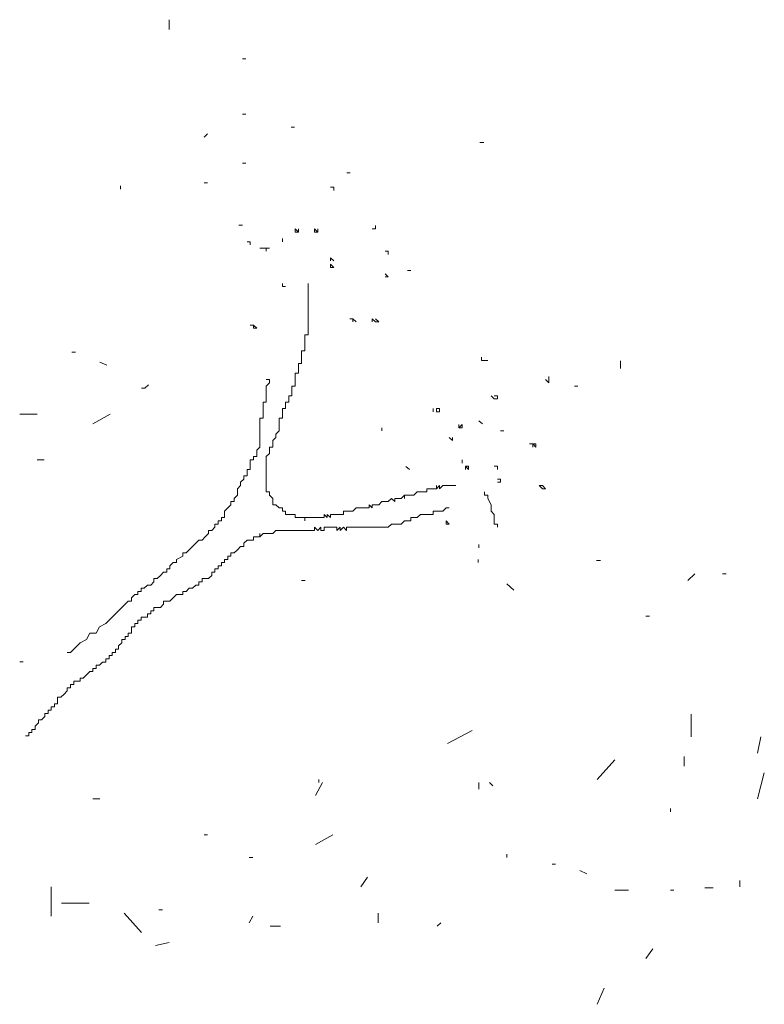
# Model space of a CAD drawing. Extents: x 12.9 to 34.2, y -51.7 to -4.
# Tile 52 of 75: x 20 to 21.1, y -13.9 to -12.5. Entities that reach past the tile are written whole.
import ezdxf

# ---------------------------------------------------------------- set-up
doc = ezdxf.new("R2010")
doc.units = 0
doc.header["$MEASUREMENT"] = 0
doc.layers.add('AST', color=44, linetype='CONTINUOUS', lineweight=18)
doc.layers.add('BLÄTTER', color=64, linetype='CONTINUOUS', lineweight=13)

msp = doc.modelspace()

# ---------------------------------------------------------------- linework, layer by layer
at = {"layer": 'AST'}
for p, q in [((20.41634, -12.91546), (20.41634, -12.91993)), ((20.41634, -12.91993), (20.41634, -12.92441)), ((20.41634, -12.92441), (20.41634, -12.92889)), ((20.41634, -12.92889), (20.41634, -12.93784)), ((20.41634, -12.93784), (20.41634, -12.94232)), ((20.41634, -12.94232), (20.41634, -12.9468)), ((20.41634, -12.9468), (20.41634, -12.95128)), ((20.41634, -12.95128), (20.41634, -12.95575)), ((20.41634, -12.95575), (20.41634, -12.96023)), ((20.41634, -12.96023), (20.41634, -12.96471)), ((20.41634, -12.96471), (20.41634, -12.96918)), ((20.41634, -12.96918), (20.41634, -12.97366)), ((20.41634, -12.97366), (20.41634, -12.97814)), ((20.41634, -12.97814), (20.41634, -12.98262)), ((20.41634, -12.98262), (20.41634, -12.98709)), ((20.41634, -12.98709), (20.41186, -12.98709)), ((20.41186, -12.98709), (20.41186, -12.99157)), ((20.41186, -12.99157), (20.41186, -12.99605)), ((20.41186, -12.99605), (20.41186, -13.00052)), ((20.41186, -13.00948), (20.40738, -13.00948)), ((20.40738, -13.00948), (20.40738, -13.01396)), ((20.41186, -13.00052), (20.41186, -13.005)), ((20.41186, -13.005), (20.41186, -13.00948)), ((20.40738, -13.01396), (20.40738, -13.01843)), ((20.40738, -13.01843), (20.40738, -13.02291)), ((20.40738, -13.02291), (20.40738, -13.02739)), ((20.40738, -13.02739), (20.4029, -13.02739)), ((20.4029, -13.02739), (20.4029, -13.03187)), ((20.4029, -13.03187), (20.4029, -13.03634)), ((20.4029, -13.03634), (20.4029, -13.04082)), ((20.36261, -13.04977), (20.35813, -13.04977)), ((20.36261, -13.05425), (20.36261, -13.04977)), ((20.4029, -13.04082), (20.39843, -13.04082)), ((20.39843, -13.04082), (20.39843, -13.0453)), ((20.39843, -13.0453), (20.39843, -13.04977)), ((20.39843, -13.04977), (20.39843, -13.05425)), ((20.35813, -13.05873), (20.36261, -13.05425)), ((20.35813, -13.06321), (20.35813, -13.05873)), ((20.35813, -13.06768), (20.35813, -13.06321)), ((20.39843, -13.05873), (20.39395, -13.05873)), ((20.39395, -13.05873), (20.39395, -13.06321)), ((20.39395, -13.06321), (20.39395, -13.06768)), ((20.39843, -13.05425), (20.39843, -13.05873)), ((20.35813, -13.07216), (20.35813, -13.06768)), ((20.35813, -13.08111), (20.35813, -13.07216)), ((20.39395, -13.07216), (20.38947, -13.07216)), ((20.38947, -13.07216), (20.38947, -13.07664)), ((20.38947, -13.07664), (20.38947, -13.08111)), ((20.39395, -13.06768), (20.39395, -13.07216)), ((20.35365, -13.08559), (20.35365, -13.08111)), ((20.35365, -13.08111), (20.35813, -13.08111)), ((20.35365, -13.09007), (20.35365, -13.08559)), ((20.35365, -13.09455), (20.35365, -13.09007)), ((20.38499, -13.09007), (20.38052, -13.09007)), ((20.38052, -13.09007), (20.38052, -13.09455)), ((20.38947, -13.08111), (20.38499, -13.08111)), ((20.38499, -13.08111), (20.38499, -13.08559)), ((20.38499, -13.08559), (20.38499, -13.09007)), ((20.34918, -13.11245), (20.34918, -13.1035)), ((20.34918, -13.1035), (20.35365, -13.1035)), ((20.35365, -13.09902), (20.35365, -13.09455)), ((20.35365, -13.1035), (20.35365, -13.09902)), ((20.38052, -13.1035), (20.37604, -13.1035)), ((20.37604, -13.1035), (20.37604, -13.10798)), ((20.38052, -13.09455), (20.38052, -13.09902)), ((20.38052, -13.09902), (20.38052, -13.1035)), ((20.34918, -13.11693), (20.34918, -13.11245)), ((20.34918, -13.12141), (20.34918, -13.11693)), ((20.37604, -13.10798), (20.37604, -13.11245)), ((20.37604, -13.11245), (20.37604, -13.11693)), ((20.37604, -13.11693), (20.37604, -13.12141)), ((20.34918, -13.12589), (20.34918, -13.12141)), ((20.34918, -13.13036), (20.34918, -13.12589)), ((20.34918, -13.13484), (20.34918, -13.13036)), ((20.37156, -13.13036), (20.36709, -13.13484)), ((20.37604, -13.12141), (20.37156, -13.12589)), ((20.37156, -13.12589), (20.37156, -13.13036)), ((20.3447, -13.14827), (20.34918, -13.1438)), ((20.34918, -13.13932), (20.34918, -13.13484)), ((20.34918, -13.1438), (20.34918, -13.13932)), ((20.36709, -13.1438), (20.36261, -13.1438)), ((20.36261, -13.1438), (20.36261, -13.14827)), ((20.36709, -13.13484), (20.36709, -13.13932)), ((20.36709, -13.13932), (20.36709, -13.1438)), ((20.33575, -13.16618), (20.33575, -13.1617)), ((20.33575, -13.1617), (20.34022, -13.1617)), ((20.34022, -13.1617), (20.34022, -13.15723)), ((20.34022, -13.15723), (20.3447, -13.15723)), ((20.3447, -13.15275), (20.3447, -13.14827)), ((20.3447, -13.15723), (20.3447, -13.15275)), ((20.36261, -13.15275), (20.35813, -13.15723)), ((20.35813, -13.15723), (20.35813, -13.1617)), ((20.35813, -13.1617), (20.35813, -13.16618)), ((20.36261, -13.14827), (20.36261, -13.15275)), ((20.33127, -13.17961), (20.33127, -13.17514)), ((20.33127, -13.17514), (20.33575, -13.17514)), ((20.33575, -13.17514), (20.33575, -13.16618)), ((20.35813, -13.16618), (20.35813, -13.17066)), ((20.35813, -13.17066), (20.35813, -13.17514)), ((20.35813, -13.17514), (20.35813, -13.17961)), ((20.32231, -13.19304), (20.32679, -13.18857)), ((20.32679, -13.18857), (20.32679, -13.18409)), ((20.32679, -13.18409), (20.33127, -13.18409)), ((20.33127, -13.18409), (20.33127, -13.17961)), ((20.35813, -13.17961), (20.35813, -13.18409)), ((20.35813, -13.18409), (20.35813, -13.18857)), ((20.35813, -13.18857), (20.35813, -13.19304)), ((20.31784, -13.202), (20.32231, -13.19752)), ((20.31784, -13.20648), (20.31784, -13.202)), ((20.32231, -13.19752), (20.32231, -13.19304)), ((20.35813, -13.19304), (20.35813, -13.19752)), ((20.35813, -13.19752), (20.35813, -13.202)), ((20.35813, -13.202), (20.35813, -13.20648)), ((20.58199, -13.20648), (20.58199, -13.202)), ((20.58199, -13.202), (20.58647, -13.202)), ((20.58647, -13.202), (20.59095, -13.202)), ((20.59095, -13.202), (20.59542, -13.202)), ((20.59542, -13.202), (20.59542, -13.19752)), ((20.59542, -13.19752), (20.59542, -13.202)), ((20.59542, -13.202), (20.5999, -13.19752)), ((20.5999, -13.19752), (20.5999, -13.202)), ((20.5999, -13.202), (20.60438, -13.19752)), ((20.60438, -13.19752), (20.60886, -13.19752)), ((20.60886, -13.19752), (20.61333, -13.19752)), ((20.61333, -13.19752), (20.61781, -13.19752)), ((20.61781, -13.19752), (20.62229, -13.19752)), ((20.62229, -13.19752), (20.61781, -13.19752)), ((20.31336, -13.21543), (20.31784, -13.21095)), ((20.31336, -13.21991), (20.31336, -13.21543)), ((20.31784, -13.21095), (20.31784, -13.20648)), ((20.35813, -13.20648), (20.36261, -13.20648)), ((20.36261, -13.20648), (20.36261, -13.21095)), ((20.36261, -13.21095), (20.36709, -13.21543)), ((20.36709, -13.21543), (20.36709, -13.21991)), ((20.52827, -13.21991), (20.53274, -13.21543)), ((20.53274, -13.21543), (20.53722, -13.21991)), ((20.53722, -13.21991), (20.53722, -13.21543)), ((20.53722, -13.21543), (20.5417, -13.21543)), ((20.5417, -13.21543), (20.54617, -13.21543)), ((20.54617, -13.21543), (20.55065, -13.21095)), ((20.55065, -13.21095), (20.55065, -13.21543)), ((20.55065, -13.21543), (20.55065, -13.21095)), ((20.55065, -13.21095), (20.55513, -13.21095)), ((20.55513, -13.21095), (20.55961, -13.21095)), ((20.55961, -13.21095), (20.56408, -13.21095)), ((20.56408, -13.21095), (20.56856, -13.20648)), ((20.56856, -13.20648), (20.57304, -13.20648)), ((20.57304, -13.20648), (20.57751, -13.20648)), ((20.57751, -13.20648), (20.58199, -13.20648)), ((20.29993, -13.23334), (20.3044, -13.22886)), ((20.3044, -13.22886), (20.30888, -13.22439)), ((20.30888, -13.22439), (20.30888, -13.21991)), ((20.30888, -13.21991), (20.31336, -13.21991)), ((20.36709, -13.21991), (20.36709, -13.22439)), ((20.36709, -13.22439), (20.37156, -13.22439)), ((20.37156, -13.22439), (20.37604, -13.22886)), ((20.37604, -13.22886), (20.38052, -13.22886)), ((20.38052, -13.22886), (20.38052, -13.23334)), ((20.47902, -13.23334), (20.48349, -13.22886)), ((20.48349, -13.22886), (20.48797, -13.22886)), ((20.48797, -13.22886), (20.49245, -13.22886)), ((20.49245, -13.22886), (20.49692, -13.22886)), ((20.49692, -13.22886), (20.5014, -13.22886)), ((20.5014, -13.22886), (20.5014, -13.22439)), ((20.5014, -13.22439), (20.50588, -13.22886)), ((20.50588, -13.22886), (20.50588, -13.22439)), ((20.50588, -13.22439), (20.51036, -13.22439)), ((20.51036, -13.22439), (20.51483, -13.22439)), ((20.51483, -13.22439), (20.51931, -13.21991)), ((20.51931, -13.21991), (20.52379, -13.21991)), ((20.52379, -13.21991), (20.52827, -13.21991)), ((20.60886, -13.22886), (20.60438, -13.23334)), ((20.61333, -13.22886), (20.60886, -13.22886)), ((20.29545, -13.24677), (20.29545, -13.24229)), ((20.29545, -13.24229), (20.29993, -13.24229)), ((20.29993, -13.23782), (20.29993, -13.23334)), ((20.29993, -13.24229), (20.29993, -13.23782)), ((20.38052, -13.23334), (20.38499, -13.23334)), ((20.38499, -13.23334), (20.38499, -13.23782)), ((20.38499, -13.23782), (20.38947, -13.23782)), ((20.38947, -13.23782), (20.39395, -13.23782)), ((20.39395, -13.23782), (20.39843, -13.23782)), ((20.39843, -13.23782), (20.39843, -13.24229)), ((20.39843, -13.24229), (20.4029, -13.24229)), ((20.4029, -13.24229), (20.40738, -13.24229)), ((20.40738, -13.24229), (20.41186, -13.24229)), ((20.41186, -13.24229), (20.41186, -13.24677)), ((20.41186, -13.24677), (20.41186, -13.24229)), ((20.41186, -13.24229), (20.41634, -13.24229)), ((20.41634, -13.24229), (20.42081, -13.24229)), ((20.42081, -13.24229), (20.42529, -13.24229)), ((20.42529, -13.24229), (20.42977, -13.24229)), ((20.42977, -13.24229), (20.43424, -13.24229)), ((20.43424, -13.24229), (20.43872, -13.24229)), ((20.43872, -13.24229), (20.43872, -13.23782)), ((20.43872, -13.23782), (20.4432, -13.24229)), ((20.4432, -13.24229), (20.4432, -13.23782)), ((20.4432, -13.23782), (20.44768, -13.24229)), ((20.44768, -13.24229), (20.44768, -13.23782)), ((20.44768, -13.23782), (20.45215, -13.23782)), ((20.45215, -13.23782), (20.45663, -13.23782)), ((20.45663, -13.23782), (20.46111, -13.23782)), ((20.46111, -13.23782), (20.46558, -13.23782)), ((20.46558, -13.23782), (20.46558, -13.23334)), ((20.46558, -13.23334), (20.47006, -13.23334)), ((20.47006, -13.23334), (20.47454, -13.23334)), ((20.47454, -13.23334), (20.47902, -13.23334)), ((20.56408, -13.24229), (20.55961, -13.24229)), ((20.55961, -13.24229), (20.55961, -13.24677)), ((20.56856, -13.24229), (20.56408, -13.24229)), ((20.57304, -13.23782), (20.56856, -13.24229)), ((20.57751, -13.23782), (20.57304, -13.23782)), ((20.58199, -13.23782), (20.57751, -13.23782)), ((20.59095, -13.23782), (20.58199, -13.23782)), ((20.5999, -13.23334), (20.59095, -13.23334)), ((20.59095, -13.23334), (20.59095, -13.23782)), ((20.60438, -13.23334), (20.5999, -13.23334)), ((20.28202, -13.2602), (20.2865, -13.25573)), ((20.2865, -13.25573), (20.2865, -13.25125)), ((20.2865, -13.25125), (20.29097, -13.25125)), ((20.29097, -13.25125), (20.29097, -13.24677)), ((20.29097, -13.24677), (20.29545, -13.24677)), ((20.42977, -13.2602), (20.42529, -13.25573)), ((20.42529, -13.25573), (20.42529, -13.2602)), ((20.43424, -13.25573), (20.42977, -13.2602)), ((20.43424, -13.2602), (20.43424, -13.25573)), ((20.4432, -13.25573), (20.43872, -13.25573)), ((20.43872, -13.25573), (20.43872, -13.2602)), ((20.44768, -13.25573), (20.4432, -13.25573)), ((20.45215, -13.25573), (20.44768, -13.25573)), ((20.45663, -13.25573), (20.45215, -13.25573)), ((20.46111, -13.25573), (20.45663, -13.2602)), ((20.45663, -13.2602), (20.45663, -13.25573)), ((20.46558, -13.25573), (20.46111, -13.2602)), ((20.46111, -13.2602), (20.46111, -13.25573)), ((20.47006, -13.2602), (20.46558, -13.25573)), ((20.47454, -13.25573), (20.47006, -13.25573)), ((20.47006, -13.25573), (20.47006, -13.2602)), ((20.47902, -13.25573), (20.47454, -13.25573)), ((20.48349, -13.25573), (20.47902, -13.25573)), ((20.48797, -13.25573), (20.48349, -13.25573)), ((20.49245, -13.25573), (20.48797, -13.25573)), ((20.49692, -13.25573), (20.49245, -13.25573)), ((20.5014, -13.25573), (20.49692, -13.25573)), ((20.50588, -13.25573), (20.5014, -13.25573)), ((20.51036, -13.25573), (20.50588, -13.25573)), ((20.51483, -13.25573), (20.51036, -13.25573)), ((20.51931, -13.25573), (20.51483, -13.25573)), ((20.52379, -13.25573), (20.51931, -13.25573)), ((20.52827, -13.25573), (20.52379, -13.25573)), ((20.53274, -13.25125), (20.52827, -13.25573)), ((20.53722, -13.25125), (20.53274, -13.25125)), ((20.5417, -13.25125), (20.53722, -13.25125)), ((20.54617, -13.25125), (20.5417, -13.25125)), ((20.55065, -13.24677), (20.54617, -13.25125)), ((20.55513, -13.24677), (20.55065, -13.24677)), ((20.55961, -13.24677), (20.55513, -13.24677)), ((20.26859, -13.27363), (20.27306, -13.26916)), ((20.27306, -13.26916), (20.27754, -13.26468)), ((20.27754, -13.26468), (20.27754, -13.2602)), ((20.27754, -13.2602), (20.28202, -13.2602)), ((20.3447, -13.26916), (20.34022, -13.26916)), ((20.34022, -13.26916), (20.34022, -13.27363)), ((20.34918, -13.26916), (20.3447, -13.26916)), ((20.35365, -13.26468), (20.34918, -13.26916)), ((20.34918, -13.26916), (20.34918, -13.26468)), ((20.34918, -13.26468), (20.34918, -13.26916)), ((20.35813, -13.26468), (20.35365, -13.26468)), ((20.36261, -13.26468), (20.35813, -13.26468)), ((20.36709, -13.26468), (20.36261, -13.26468)), ((20.37156, -13.2602), (20.36709, -13.26468)), ((20.37604, -13.2602), (20.37156, -13.2602)), ((20.38052, -13.2602), (20.37604, -13.2602)), ((20.38499, -13.2602), (20.38052, -13.2602)), ((20.38947, -13.2602), (20.38499, -13.2602)), ((20.39395, -13.2602), (20.38947, -13.2602)), ((20.39843, -13.2602), (20.39395, -13.2602)), ((20.4029, -13.2602), (20.39843, -13.2602)), ((20.40738, -13.2602), (20.4029, -13.2602)), ((20.41186, -13.2602), (20.40738, -13.2602)), ((20.41634, -13.2602), (20.41186, -13.2602)), ((20.42081, -13.2602), (20.41634, -13.2602)), ((20.42529, -13.2602), (20.42081, -13.2602)), ((20.43872, -13.2602), (20.43424, -13.2602)), ((20.25068, -13.28707), (20.25516, -13.28259)), ((20.25516, -13.28259), (20.25963, -13.27811)), ((20.25963, -13.27811), (20.26411, -13.27363)), ((20.26411, -13.27363), (20.26859, -13.27363)), ((20.32231, -13.28259), (20.31784, -13.28707)), ((20.32679, -13.28259), (20.32231, -13.28259)), ((20.33127, -13.27363), (20.32679, -13.27811)), ((20.32679, -13.27811), (20.32679, -13.28259)), ((20.33575, -13.27363), (20.33127, -13.27363)), ((20.34022, -13.27363), (20.33575, -13.27363)), ((20.23277, -13.3005), (20.24172, -13.29602)), ((20.24172, -13.29602), (20.24172, -13.29154)), ((20.24172, -13.29154), (20.2462, -13.29154)), ((20.2462, -13.29154), (20.25068, -13.28707)), ((20.30888, -13.29602), (20.3044, -13.29602)), ((20.3044, -13.29602), (20.3044, -13.3005)), ((20.31336, -13.29154), (20.30888, -13.29154)), ((20.30888, -13.29154), (20.30888, -13.29602)), ((20.31784, -13.28707), (20.31336, -13.29154)), ((20.22381, -13.30945), (20.22829, -13.30498)), ((20.22381, -13.31393), (20.22381, -13.30945)), ((20.22829, -13.30498), (20.23277, -13.30498)), ((20.23277, -13.30498), (20.23277, -13.3005)), ((20.29545, -13.30945), (20.29097, -13.30945)), ((20.29097, -13.30945), (20.29097, -13.31393)), ((20.29993, -13.30498), (20.29545, -13.30498)), ((20.29545, -13.30498), (20.29545, -13.30945)), ((20.3044, -13.3005), (20.29993, -13.3005)), ((20.29993, -13.3005), (20.29993, -13.30498)), ((20.20591, -13.32736), (20.21038, -13.32288)), ((20.21038, -13.32288), (20.21486, -13.31841)), ((20.21486, -13.31841), (20.21934, -13.31841)), ((20.21934, -13.31841), (20.21934, -13.31393)), ((20.21934, -13.31393), (20.22381, -13.31393)), ((20.28202, -13.32288), (20.27754, -13.32736)), ((20.2865, -13.31841), (20.28202, -13.31841)), ((20.28202, -13.31841), (20.28202, -13.32288)), ((20.29097, -13.31393), (20.2865, -13.31393)), ((20.2865, -13.31393), (20.2865, -13.31841)), ((20.188, -13.34079), (20.19247, -13.33632)), ((20.19247, -13.33632), (20.19695, -13.33632)), ((20.19695, -13.33632), (20.20143, -13.33184)), ((20.20143, -13.33184), (20.20143, -13.32736)), ((20.20143, -13.32736), (20.20591, -13.32736)), ((20.25963, -13.33632), (20.25516, -13.34079)), ((20.26411, -13.33632), (20.25963, -13.33632)), ((20.26859, -13.33184), (20.26411, -13.33184)), ((20.26411, -13.33184), (20.26411, -13.33632)), ((20.27306, -13.32736), (20.26859, -13.32736)), ((20.26859, -13.32736), (20.26859, -13.33184)), ((20.27754, -13.32736), (20.27306, -13.32736)), ((20.17009, -13.35422), (20.17457, -13.34975)), ((20.17009, -13.3587), (20.17009, -13.35422)), ((20.17457, -13.34975), (20.17904, -13.34975)), ((20.17904, -13.34975), (20.17904, -13.34527)), ((20.17904, -13.34527), (20.18352, -13.34527)), ((20.18352, -13.34527), (20.18352, -13.34079)), ((20.18352, -13.34079), (20.188, -13.34079)), ((20.22829, -13.35422), (20.22381, -13.3587)), ((20.23277, -13.34975), (20.22829, -13.35422)), ((20.23725, -13.34975), (20.23277, -13.34975)), ((20.24172, -13.34975), (20.23725, -13.34975)), ((20.2462, -13.34527), (20.24172, -13.34527)), ((20.24172, -13.34527), (20.24172, -13.34975)), ((20.25068, -13.34079), (20.2462, -13.34527)), ((20.25516, -13.34079), (20.25068, -13.34079)), ((20.15218, -13.37213), (20.15666, -13.36766)), ((20.15666, -13.36766), (20.16113, -13.36318)), ((20.16113, -13.36318), (20.16561, -13.3587)), ((20.16561, -13.3587), (20.17009, -13.3587)), ((20.20591, -13.36766), (20.20143, -13.36766)), ((20.20143, -13.36766), (20.20143, -13.37213)), ((20.21038, -13.36766), (20.20591, -13.36766)), ((20.21486, -13.36318), (20.21038, -13.36766)), ((20.21934, -13.3587), (20.21486, -13.3587)), ((20.21486, -13.3587), (20.21486, -13.36318)), ((20.22381, -13.3587), (20.21934, -13.3587)), ((20.13875, -13.38557), (20.14322, -13.38109)), ((20.14322, -13.38109), (20.1477, -13.37661)), ((20.1477, -13.37661), (20.15218, -13.37213)), ((20.188, -13.38109), (20.18352, -13.38109)), ((20.18352, -13.38109), (20.18352, -13.38557)), ((20.19247, -13.38109), (20.188, -13.38109)), ((20.19695, -13.37661), (20.19247, -13.37661)), ((20.19247, -13.37661), (20.19247, -13.38109)), ((20.20143, -13.37213), (20.19695, -13.37213)), ((20.19695, -13.37213), (20.19695, -13.37661)), ((20.12084, -13.40347), (20.12532, -13.39452)), ((20.12532, -13.39452), (20.13427, -13.39004)), ((20.13427, -13.39004), (20.13875, -13.38557)), ((20.17457, -13.39452), (20.17009, -13.39452)), ((20.17009, -13.39452), (20.17009, -13.399)), ((20.17904, -13.39004), (20.17457, -13.39004)), ((20.17457, -13.39004), (20.17457, -13.39452)), ((20.18352, -13.38557), (20.17904, -13.38557)), ((20.17904, -13.38557), (20.17904, -13.39004)), ((20.10741, -13.41243), (20.11188, -13.40347)), ((20.11188, -13.40347), (20.12084, -13.40347)), ((20.16561, -13.40795), (20.16113, -13.40795)), ((20.16113, -13.40795), (20.16113, -13.41243)), ((20.17009, -13.40347), (20.16561, -13.40347)), ((20.16561, -13.40347), (20.16561, -13.40795)), ((20.17009, -13.399), (20.17009, -13.40347)), ((20.0895, -13.42586), (20.09845, -13.41691)), ((20.09845, -13.41691), (20.10741, -13.41243)), ((20.15666, -13.41691), (20.15218, -13.42138)), ((20.15218, -13.42138), (20.15218, -13.42586)), ((20.16113, -13.41243), (20.15666, -13.41243)), ((20.15666, -13.41243), (20.15666, -13.41691)), ((20.08054, -13.43034), (20.08502, -13.43034)), ((20.08502, -13.43034), (20.0895, -13.42586)), ((20.14322, -13.43481), (20.13875, -13.43481)), ((20.13875, -13.43481), (20.13875, -13.43929)), ((20.1477, -13.43034), (20.14322, -13.43034)), ((20.14322, -13.43034), (20.14322, -13.43481)), ((20.15218, -13.42586), (20.1477, -13.42586)), ((20.1477, -13.42586), (20.1477, -13.43034)), ((20.12532, -13.44825), (20.12084, -13.44825)), ((20.12084, -13.44825), (20.12084, -13.45272)), ((20.12979, -13.44377), (20.12532, -13.44825)), ((20.13427, -13.44377), (20.12979, -13.44377)), ((20.13875, -13.43929), (20.13427, -13.43929)), ((20.13427, -13.43929), (20.13427, -13.44377)), ((20.10741, -13.46168), (20.10293, -13.46615)), ((20.11188, -13.4572), (20.10741, -13.46168)), ((20.11636, -13.4572), (20.11188, -13.4572)), ((20.12084, -13.45272), (20.11636, -13.45272)), ((20.11636, -13.45272), (20.11636, -13.4572)), ((20.0895, -13.47511), (20.08502, -13.47511)), ((20.08502, -13.47511), (20.08502, -13.47959)), ((20.09398, -13.47063), (20.0895, -13.47063)), ((20.0895, -13.47063), (20.0895, -13.47511)), ((20.09845, -13.47063), (20.09398, -13.47063)), ((20.10293, -13.46615), (20.09845, -13.46615)), ((20.09845, -13.46615), (20.09845, -13.47063)), ((20.07607, -13.48854), (20.07159, -13.49302)), ((20.08054, -13.48406), (20.07607, -13.48854)), ((20.08502, -13.47959), (20.08054, -13.47959)), ((20.08054, -13.47959), (20.08054, -13.48406)), ((20.06711, -13.50197), (20.06264, -13.50197)), ((20.06264, -13.50197), (20.06264, -13.50645)), ((20.07159, -13.49302), (20.06711, -13.49302)), ((20.06711, -13.49302), (20.06711, -13.4975)), ((20.06711, -13.4975), (20.06711, -13.50197)), ((20.05368, -13.5154), (20.0492, -13.5154)), ((20.0492, -13.5154), (20.0492, -13.51988)), ((20.05816, -13.51093), (20.05368, -13.51093)), ((20.05368, -13.51093), (20.05368, -13.5154)), ((20.06264, -13.50645), (20.05816, -13.50645)), ((20.05816, -13.50645), (20.05816, -13.51093)), ((20.04025, -13.52884), (20.03577, -13.53331)), ((20.04473, -13.52436), (20.04025, -13.52436)), ((20.04025, -13.52436), (20.04025, -13.52884)), ((20.0492, -13.51988), (20.04473, -13.52436)), ((20.03129, -13.54227), (20.02682, -13.54227)), ((20.02682, -13.54227), (20.02682, -13.54674)), ((20.03577, -13.53779), (20.03129, -13.53779)), ((20.03129, -13.53779), (20.03129, -13.54227)), ((20.03577, -13.53331), (20.03577, -13.53779)), ((20.02682, -13.54674), (20.02234, -13.54674)), ((20.02234, -13.54674), (20.02682, -13.54674)), ((20.02682, -13.54674), (20.02234, -13.54674))]:
    msp.add_line(p, q, dxfattribs=at)
at = {"layer": 'BLÄTTER'}
for p, q in [((20.22285, -12.55205), (20.22285, -12.5475)), ((20.22285, -12.56115), (20.22285, -12.55205)), ((20.32475, -12.6021), (20.3296, -12.6021)), ((20.32475, -12.6794), (20.3296, -12.6794)), ((20.2714, -12.71125), (20.27625, -12.7067)), ((20.3927, -12.6976), (20.39755, -12.6976)), ((20.6561, -12.7188), (20.6617, -12.7188)), ((20.32475, -12.74765), (20.3296, -12.74765)), ((20.47035, -12.7613), (20.4752, -12.7613)), ((20.2714, -12.77495), (20.27625, -12.77495)), ((20.1549, -12.78405), (20.1549, -12.7795)), ((20.44768, -12.78114), (20.45215, -12.78114)), ((20.45215, -12.78114), (20.44768, -12.78114)), ((20.45215, -12.78114), (20.45215, -12.78562)), ((20.45215, -12.78562), (20.45215, -12.78114)), ((20.45215, -12.78114), (20.45215, -12.78562)), ((20.45215, -12.78562), (20.45215, -12.78114)), ((20.45215, -12.78114), (20.45215, -12.78562)), ((20.45215, -12.78562), (20.45215, -12.78114)), ((20.3199, -12.8341), (20.32475, -12.8341)), ((20.39843, -12.83934), (20.39843, -12.84382)), ((20.39843, -12.84382), (20.39843, -12.83934)), ((20.39843, -12.83934), (20.39843, -12.84382)), ((20.4029, -12.84382), (20.39843, -12.83934)), ((20.39843, -12.84382), (20.4029, -12.84382)), ((20.4029, -12.84382), (20.4029, -12.83934)), ((20.4029, -12.83934), (20.4029, -12.84382)), ((20.42529, -12.83934), (20.42977, -12.84382)), ((20.42529, -12.84382), (20.42529, -12.83934)), ((20.42529, -12.83934), (20.42529, -12.84382)), ((20.42529, -12.84382), (20.42529, -12.83934)), ((20.42529, -12.83934), (20.42529, -12.84382)), ((20.42977, -12.84382), (20.42529, -12.83934)), ((20.42529, -12.83934), (20.42529, -12.84382)), ((20.42529, -12.84382), (20.42529, -12.83934)), ((20.42529, -12.83934), (20.42529, -12.84382)), ((20.42529, -12.84382), (20.42529, -12.83934)), ((20.42529, -12.83934), (20.42529, -12.84382)), ((20.42529, -12.84382), (20.42529, -12.83934)), ((20.42529, -12.83934), (20.42977, -12.84382)), ((20.42529, -12.84382), (20.42529, -12.83934)), ((20.42529, -12.83934), (20.42529, -12.84382)), ((20.42529, -12.84382), (20.42529, -12.83934)), ((20.42529, -12.83934), (20.42529, -12.84382)), ((20.42529, -12.84382), (20.42529, -12.83934)), ((20.42529, -12.83934), (20.42529, -12.84382)), ((20.42529, -12.84382), (20.42529, -12.83934)), ((20.42529, -12.83934), (20.42529, -12.84382)), ((20.42529, -12.84382), (20.42529, -12.83934)), ((20.42529, -12.83934), (20.42529, -12.84382)), ((20.42529, -12.84382), (20.42529, -12.83934)), ((20.42977, -12.84382), (20.42529, -12.84382)), ((20.42529, -12.84382), (20.42977, -12.84382)), ((20.42977, -12.84382), (20.42529, -12.84382)), ((20.42977, -12.84382), (20.42977, -12.83934)), ((20.42977, -12.83934), (20.42977, -12.84382)), ((20.42977, -12.84382), (20.42977, -12.83934)), ((20.42977, -12.83934), (20.42977, -12.84382)), ((20.42977, -12.84382), (20.42977, -12.83934)), ((20.42977, -12.83934), (20.42977, -12.84382)), ((20.42977, -12.84382), (20.42977, -12.83934)), ((20.42977, -12.83934), (20.42977, -12.84382)), ((20.42977, -12.84382), (20.42977, -12.83934)), ((20.42977, -12.83934), (20.42977, -12.84382)), ((20.42977, -12.84382), (20.42977, -12.83934)), ((20.42977, -12.83934), (20.42977, -12.84382)), ((20.50588, -12.83934), (20.51036, -12.83934)), ((20.51036, -12.83934), (20.51036, -12.83487)), ((20.33127, -12.85725), (20.33575, -12.85725)), ((20.33575, -12.85725), (20.33127, -12.85725)), ((20.33127, -12.85725), (20.33575, -12.85725)), ((20.33575, -12.85725), (20.33575, -12.86173)), ((20.33575, -12.86173), (20.33575, -12.85725)), ((20.33575, -12.85725), (20.33575, -12.86173)), ((20.33575, -12.86173), (20.33575, -12.85725)), ((20.33575, -12.85725), (20.33575, -12.86173)), ((20.33575, -12.86173), (20.33575, -12.85725)), ((20.33575, -12.85725), (20.33575, -12.86173)), ((20.33575, -12.86173), (20.33575, -12.85725)), ((20.33575, -12.85725), (20.33575, -12.86173)), ((20.33575, -12.86173), (20.33575, -12.85725)), ((20.38052, -12.85725), (20.38052, -12.85278)), ((20.38052, -12.85278), (20.38052, -12.85725)), ((20.34918, -12.86621), (20.35365, -12.86621)), ((20.35365, -12.86621), (20.34918, -12.86621)), ((20.35365, -12.86621), (20.35813, -12.86621)), ((20.35813, -12.86621), (20.35365, -12.86621)), ((20.35813, -12.86621), (20.35813, -12.87069)), ((20.35813, -12.87069), (20.35813, -12.86621)), ((20.35813, -12.86621), (20.36261, -12.86621)), ((20.36261, -12.86621), (20.35813, -12.86621)), ((20.52379, -12.87069), (20.52827, -12.87069)), ((20.52827, -12.87069), (20.52827, -12.87516)), ((20.52827, -12.87516), (20.52827, -12.87069)), ((20.52827, -12.87069), (20.52827, -12.87516)), ((20.52827, -12.87516), (20.52827, -12.87069)), ((20.44768, -12.88412), (20.44768, -12.87964)), ((20.44768, -12.87964), (20.45215, -12.88412)), ((20.45215, -12.88412), (20.44768, -12.87964)), ((20.44768, -12.88859), (20.44768, -12.89307)), ((20.45215, -12.89307), (20.44768, -12.88859)), ((20.44768, -12.89307), (20.45215, -12.89307)), ((20.55513, -12.89755), (20.55961, -12.89755)), ((20.55961, -12.89755), (20.55513, -12.89755)), ((20.52827, -12.9065), (20.52379, -12.90203)), ((20.52379, -12.9065), (20.52827, -12.9065)), ((20.38052, -12.91546), (20.38052, -12.91993)), ((20.38052, -12.91993), (20.38052, -12.91546)), ((20.38052, -12.91546), (20.38052, -12.91993)), ((20.38052, -12.91993), (20.38499, -12.91993)), ((20.38499, -12.91993), (20.38052, -12.91993)), ((20.47454, -12.96471), (20.47902, -12.96471)), ((20.47902, -12.96471), (20.47902, -12.96918)), ((20.47902, -12.96918), (20.47902, -12.96471)), ((20.47902, -12.96471), (20.47902, -12.96918)), ((20.47902, -12.96918), (20.47902, -12.96471)), ((20.47902, -12.96471), (20.48349, -12.96918)), ((20.48349, -12.96918), (20.47902, -12.96471)), ((20.47902, -12.96471), (20.47902, -12.96918)), ((20.47902, -12.96918), (20.47902, -12.96471)), ((20.50588, -12.96471), (20.50588, -12.96918)), ((20.50588, -12.96918), (20.50588, -12.96471)), ((20.50588, -12.96471), (20.51036, -12.96918)), ((20.51483, -12.96918), (20.51036, -12.96471)), ((20.51036, -12.96918), (20.51483, -12.96918)), ((20.33575, -12.97366), (20.34022, -12.97366)), ((20.34022, -12.97366), (20.3447, -12.97814)), ((20.34022, -12.97814), (20.34022, -12.97366)), ((20.3447, -12.97814), (20.34022, -12.97814)), ((20.34022, -12.97814), (20.3447, -12.97814)), ((20.3447, -12.97814), (20.34022, -12.97814)), ((20.34022, -12.97814), (20.3447, -12.97814)), ((20.3447, -12.97814), (20.34022, -12.97814)), ((20.34022, -12.97814), (20.3447, -12.97814)), ((20.3447, -12.97814), (20.34022, -12.97814)), ((20.087, -13.0115), (20.09185, -13.0115)), ((20.6581, -13.02291), (20.6581, -13.01843)), ((20.6581, -13.02291), (20.66258, -13.02291)), ((20.66258, -13.02291), (20.6581, -13.02291)), ((20.66258, -13.02291), (20.66706, -13.02291)), ((20.66706, -13.02291), (20.66258, -13.02291)), ((20.85225, -13.0235), (20.85225, -13.03405)), ((20.1258, -13.02515), (20.1355, -13.0297)), ((20.74765, -13.04977), (20.75213, -13.05425)), ((20.75213, -13.04977), (20.75213, -13.0453)), ((20.75213, -13.05425), (20.75213, -13.04977)), ((20.75213, -13.04977), (20.75213, -13.05425)), ((20.75213, -13.05425), (20.75213, -13.04977)), ((20.75213, -13.04977), (20.75213, -13.05425)), ((20.75213, -13.05425), (20.75213, -13.04977)), ((20.18405, -13.06155), (20.1889, -13.06155)), ((20.1889, -13.06155), (20.19375, -13.057)), ((20.78794, -13.05873), (20.79242, -13.05873)), ((20.79242, -13.05873), (20.78794, -13.05873)), ((20.67154, -13.07216), (20.67601, -13.07664)), ((20.68049, -13.07216), (20.67601, -13.07216)), ((20.67601, -13.07664), (20.68049, -13.07664)), ((20.68049, -13.07664), (20.68049, -13.07216)), ((20.59095, -13.09007), (20.59095, -13.09455)), ((20.59095, -13.09455), (20.59095, -13.09007)), ((20.59095, -13.09007), (20.59095, -13.09455)), ((20.59095, -13.09455), (20.59095, -13.09007)), ((20.59542, -13.09007), (20.59542, -13.09455)), ((20.5999, -13.09007), (20.59542, -13.09007)), ((20.5999, -13.09455), (20.5999, -13.09007)), ((20.5999, -13.09007), (20.5999, -13.09455)), ((20.5999, -13.09455), (20.5999, -13.09007)), ((20.0142, -13.09795), (20.03845, -13.09795)), ((20.1161, -13.1116), (20.14035, -13.09795)), ((20.59542, -13.09455), (20.5999, -13.09455)), ((20.51931, -13.11693), (20.51931, -13.12141)), ((20.51931, -13.12141), (20.51931, -13.11693)), ((20.51931, -13.11693), (20.51931, -13.12141)), ((20.63124, -13.11245), (20.62676, -13.11693)), ((20.62676, -13.11693), (20.62676, -13.11245)), ((20.62676, -13.11693), (20.63124, -13.11693)), ((20.63124, -13.11693), (20.63124, -13.11245)), ((20.65475, -13.10705), (20.6596, -13.1116)), ((20.61333, -13.13036), (20.61781, -13.13484)), ((20.61781, -13.13484), (20.61781, -13.13036)), ((20.61781, -13.13036), (20.61781, -13.13484)), ((20.61781, -13.13484), (20.61781, -13.13036)), ((20.61781, -13.13036), (20.61781, -13.13484)), ((20.61781, -13.13484), (20.61781, -13.13036)), ((20.61781, -13.13036), (20.61781, -13.13484)), ((20.61781, -13.13484), (20.61781, -13.13036)), ((20.68497, -13.12141), (20.68945, -13.12141)), ((20.68945, -13.12141), (20.68497, -13.12141)), ((20.72526, -13.13932), (20.72974, -13.13932)), ((20.72974, -13.13932), (20.72526, -13.13932)), ((20.72974, -13.13932), (20.73422, -13.1438)), ((20.73422, -13.13932), (20.72974, -13.13932)), ((20.72974, -13.13932), (20.72974, -13.1438)), ((20.72974, -13.1438), (20.72974, -13.13932)), ((20.72974, -13.13932), (20.72974, -13.1438)), ((20.72974, -13.1438), (20.72974, -13.13932)), ((20.72974, -13.13932), (20.73422, -13.1438)), ((20.73422, -13.13932), (20.72974, -13.13932)), ((20.73422, -13.1438), (20.73422, -13.13932)), ((20.73422, -13.13932), (20.73422, -13.1438)), ((20.73422, -13.1438), (20.73422, -13.13932)), ((20.73422, -13.13932), (20.73422, -13.1438)), ((20.73422, -13.1438), (20.73422, -13.13932)), ((20.73422, -13.13932), (20.73422, -13.1438)), ((20.73422, -13.1438), (20.73422, -13.13932)), ((20.73422, -13.13932), (20.73422, -13.1438)), ((20.73422, -13.1438), (20.73422, -13.13932)), ((20.73422, -13.13932), (20.73422, -13.1438)), ((20.73422, -13.1438), (20.73422, -13.13932)), ((20.73422, -13.13932), (20.73422, -13.1438)), ((20.73422, -13.1438), (20.73422, -13.13932)), ((20.73422, -13.13932), (20.73422, -13.1438)), ((20.73422, -13.1438), (20.73422, -13.13932)), ((20.73422, -13.1438), (20.73422, -13.13932)), ((20.73422, -13.13932), (20.73422, -13.1438)), ((20.73422, -13.1438), (20.73422, -13.13932)), ((20.73422, -13.13932), (20.73422, -13.1438)), ((20.73422, -13.1438), (20.73422, -13.13932)), ((20.73422, -13.13932), (20.73422, -13.1438)), ((20.73422, -13.1438), (20.73422, -13.13932)), ((20.73422, -13.13932), (20.73422, -13.1438)), ((20.73422, -13.1438), (20.73422, -13.13932)), ((20.73422, -13.13932), (20.73422, -13.1438)), ((20.73422, -13.1438), (20.73422, -13.13932)), ((20.73422, -13.13932), (20.73422, -13.1438)), ((20.73422, -13.1438), (20.73422, -13.13932)), ((20.73422, -13.13932), (20.73422, -13.1438)), ((20.73422, -13.1438), (20.73422, -13.13932)), ((20.03845, -13.16165), (20.04815, -13.16165)), ((20.63124, -13.16618), (20.63124, -13.1617)), ((20.63124, -13.1617), (20.63124, -13.16618)), ((20.63124, -13.16618), (20.63124, -13.1617)), ((20.63124, -13.1617), (20.63124, -13.16618)), ((20.63124, -13.16618), (20.63124, -13.1617)), ((20.55285, -13.17075), (20.5577, -13.1753)), ((20.63572, -13.17066), (20.6402, -13.17514)), ((20.6402, -13.17066), (20.63572, -13.17066)), ((20.63572, -13.17066), (20.63572, -13.17514)), ((20.6402, -13.17514), (20.6402, -13.17066)), ((20.6402, -13.17066), (20.6402, -13.17514)), ((20.6402, -13.17514), (20.6402, -13.17066)), ((20.6402, -13.17066), (20.6402, -13.17514)), ((20.6402, -13.17514), (20.6402, -13.17066)), ((20.68049, -13.17066), (20.67601, -13.17066)), ((20.68049, -13.17066), (20.68049, -13.17514)), ((20.68049, -13.17514), (20.68049, -13.17066)), ((20.68049, -13.17066), (20.68049, -13.17514)), ((20.68049, -13.17514), (20.68049, -13.17066)), ((20.68049, -13.17066), (20.68049, -13.17514)), ((20.68049, -13.17514), (20.68049, -13.17066)), ((20.68497, -13.18857), (20.68049, -13.18857)), ((20.68497, -13.19304), (20.68497, -13.18857)), ((20.68497, -13.18857), (20.68497, -13.19304)), ((20.68497, -13.19304), (20.68497, -13.18857)), ((20.68049, -13.19304), (20.68497, -13.19304)), ((20.73869, -13.19752), (20.74317, -13.202)), ((20.74317, -13.19752), (20.73869, -13.19752)), ((20.74765, -13.202), (20.74317, -13.19752)), ((20.74317, -13.202), (20.74765, -13.202)), ((20.74765, -13.202), (20.74317, -13.202)), ((20.74317, -13.202), (20.74765, -13.202)), ((20.74765, -13.202), (20.74317, -13.202)), ((20.74317, -13.202), (20.74765, -13.202)), ((20.66258, -13.20648), (20.66258, -13.21095)), ((20.66258, -13.21095), (20.66258, -13.20648)), ((20.66258, -13.20648), (20.66258, -13.21095)), ((20.66258, -13.21095), (20.66706, -13.21095)), ((20.66706, -13.21095), (20.66706, -13.21543)), ((20.66706, -13.21543), (20.67154, -13.22439)), ((20.67154, -13.22439), (20.67154, -13.22886)), ((20.67154, -13.22886), (20.67154, -13.23334)), ((20.67154, -13.23334), (20.67601, -13.23782)), ((20.67601, -13.23782), (20.67601, -13.24229)), ((20.67601, -13.24229), (20.67601, -13.24677)), ((20.61333, -13.25125), (20.60886, -13.24677)), ((20.60886, -13.24677), (20.60886, -13.25125)), ((20.60886, -13.25125), (20.61333, -13.25125)), ((20.67601, -13.24677), (20.67601, -13.25125)), ((20.67601, -13.25125), (20.68049, -13.25125)), ((20.68049, -13.25125), (20.67601, -13.25125)), ((20.68049, -13.25125), (20.68049, -13.25573)), ((20.68049, -13.25573), (20.68049, -13.25125)), ((20.65475, -13.27995), (20.65475, -13.2845)), ((20.65363, -13.30498), (20.65363, -13.3005)), ((20.65363, -13.3005), (20.65363, -13.30498)), ((20.65363, -13.30498), (20.65363, -13.3005)), ((20.81865, -13.302), (20.82425, -13.302)), ((20.9459, -13.32995), (20.9556, -13.32085)), ((20.9944, -13.32085), (20.9993, -13.32085)), ((20.40725, -13.32995), (20.4121, -13.32995)), ((20.69355, -13.3345), (20.70325, -13.3436)), ((20.88765, -13.38), (20.8925, -13.38)), ((20.0142, -13.4437), (20.01905, -13.4437)), ((20.95075, -13.54835), (20.95075, -13.5165)), ((20.61105, -13.55745), (20.64505, -13.53925)), ((21.04295, -13.5711), (21.0478, -13.54835)), ((20.81975, -13.6075), (20.844, -13.5802)), ((20.94105, -13.5893), (20.94105, -13.57565)), ((21.04295, -13.6348), (21.05265, -13.5984)), ((20.42665, -13.63025), (20.43635, -13.61205)), ((20.4315, -13.6075), (20.4315, -13.61205)), ((20.65475, -13.62115), (20.65475, -13.61205)), ((20.6693, -13.61205), (20.67415, -13.6166)), ((20.1161, -13.6348), (20.1258, -13.6348)), ((20.92165, -13.65295), (20.92165, -13.6484)), ((20.2714, -13.6848), (20.27625, -13.6848)), ((20.42665, -13.69845), (20.45095, -13.6848)), ((20.33445, -13.71665), (20.3393, -13.71665)), ((20.69355, -13.71665), (20.69355, -13.7121)), ((20.75665, -13.72575), (20.7615, -13.72575)), ((20.80515, -13.7394), (20.79545, -13.73485)), ((20.48975, -13.7576), (20.49945, -13.74395)), ((21.0187, -13.7485), (21.0187, -13.7576)), ((20.05785, -13.79855), (20.05785, -13.7576)), ((20.844, -13.76215), (20.8634, -13.76215)), ((20.9265, -13.76215), (20.92165, -13.76215)), ((20.9812, -13.7591), (20.96995, -13.7591)), ((20.0724, -13.78035), (20.11125, -13.78035)), ((20.2083, -13.78945), (20.21315, -13.78945)), ((20.18405, -13.8213), (20.15975, -13.794)), ((20.33445, -13.80765), (20.3393, -13.79855)), ((20.514, -13.80765), (20.514, -13.794)), ((20.60135, -13.80765), (20.5965, -13.8122)), ((20.3636, -13.8122), (20.37815, -13.8122)), ((20.20345, -13.8395), (20.22285, -13.83495)), ((20.88765, -13.8577), (20.89735, -13.84405)), ((20.81975, -13.9214), (20.82945, -13.89865))]:
    msp.add_line(p, q, dxfattribs=at)

doc.saveas('drawing.dxf')
